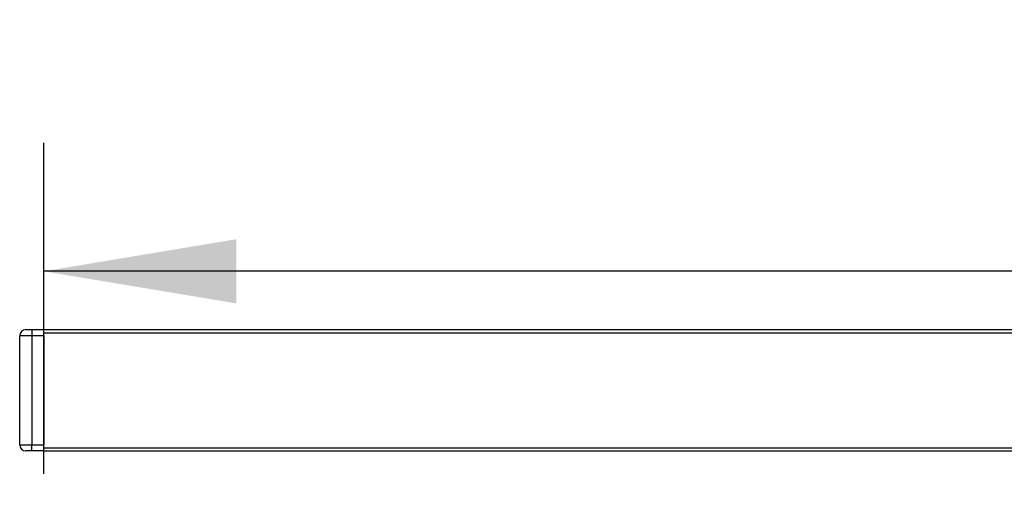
# Model space of a CAD drawing. Header units: millimetres. Extents: x 0 to 420, y 0 to 297.
# Tile 30 of 98: x 57 to 72, y 237 to 245. Entities that reach past the tile are written whole.
import ezdxf

# ---------------------------------------------------------------- set-up
doc = ezdxf.new("R2010")
doc.units = ezdxf.units.MM
doc.layers.add('QUOTE', color=174, linetype='Continuous')
doc.styles.add('SLDTEXTSTYLE3', font='TXT', dxfattribs={"width": 0.75})
doc.dimstyles.new('SLDDIMSTYLE0', dxfattribs={"dimtxt": 3, "dimasz": 3, "dimexe": 0, "dimexo": 0.0625, "dimgap": 0.75, "dimtad": 1, "dimlfac": 21.190584, "dimrnd": 1e-09, "dimzin": 12, "dimdsep": 46, "dimtxsty": 'SLDTEXTSTYLE3', "dimsah": 1, "dimcen": 0.09, "dimadec": 0, "dimazin": 3, "dimtfac": 1, "dimtdec": 3, "dimtofl": 0, "dimtmove": 0, "dimatfit": 3, "dimfxl": 0, "dimfrac": 2, "dimtolj": 1, "dimtzin": 12, "dimarcsym": 0})

# ---------------------------------------------------------------- blocks, each defined once
blk = doc.blocks.new('_D')
at = {"layer": 'QUOTE'}
for p, q in [((56.991, 237.69), (56.991, 242.846)), ((222.159, 237.69), (222.159, 242.846)), ((222.159, 240.846), (56.991, 240.846))]:
    blk.add_line(p, q, dxfattribs=at)
for points in [[(56.991, 240.846), (59.991, 240.346), (59.991, 241.346)], [(222.159, 240.846), (219.159, 241.346), (219.159, 240.346)]]:
    blk.add_solid(points, dxfattribs=at)
at = {"layer": 'QUOTE', "insert": (135.142, 244.713), "char_height": 3, "attachment_point": 1, "style": 'SLDTEXTSTYLE3'}
blk.add_mtext('3500', dxfattribs=at)

msp = doc.modelspace()

# ---------------------------------------------------------------- linework, layer by layer
at = {"color": 7, "linetype": 'Continuous', "lineweight": 25}
for p, q in [((56.80267, 239.84269), (56.61391, 239.84269)), ((56.61391, 238.14382), (56.61391, 239.84269)), ((56.70829, 239.93707), (56.80267, 239.93707)), ((56.80267, 239.93707), (56.80267, 239.84269)), ((56.80267, 239.93707), (56.99143, 239.93707)), ((56.99143, 239.84269), (56.80267, 239.84269)), ((56.80267, 239.84269), (56.80267, 238.14382)), ((56.99143, 239.88988), (56.99143, 239.93707)), ((56.99143, 239.93707), (222.15913, 239.93707)), ((56.99143, 239.88988), (222.15913, 239.88988)), ((56.99143, 238.09663), (56.99143, 239.88988)), ((56.99143, 239.84269), (56.99143, 238.14382)), ((56.61391, 238.14382), (56.80267, 238.14382)), ((56.80267, 238.04944), (56.80267, 238.14382)), ((56.80267, 238.14382), (56.99143, 238.14382)), ((56.80267, 238.04944), (56.70829, 238.04944)), ((56.99143, 238.04944), (56.80267, 238.04944)), ((56.99143, 238.09663), (222.15913, 238.09663)), ((56.99143, 238.04944), (56.99143, 238.09663)), ((56.99143, 238.04944), (222.15913, 238.04944))]:
    msp.add_line(p, q, dxfattribs=at)
for centre, start, end in [((56.70829, 239.84269), 90, 180), ((56.70829, 238.14382), 180, 270)]:
    msp.add_arc(centre, 0.09438, start, end, dxfattribs=at)

# ---------------------------------------------------------------- dimensions: what is measured, and where the dimension line sits
at = {"layer": 'QUOTE'}
dim = msp.add_linear_dim(base=(56.99143, 240.84588), p1=(222.15913, 235.6899), p2=(56.99143, 235.6899), dimstyle='SLDDIMSTYLE0', dxfattribs=at)
dim.commit()
dim.dimension.update_dxf_attribs({"geometry": '_D', "text_midpoint": (139.57528, 240.84588), "dimtype": 160})

doc.saveas('drawing.dxf')
